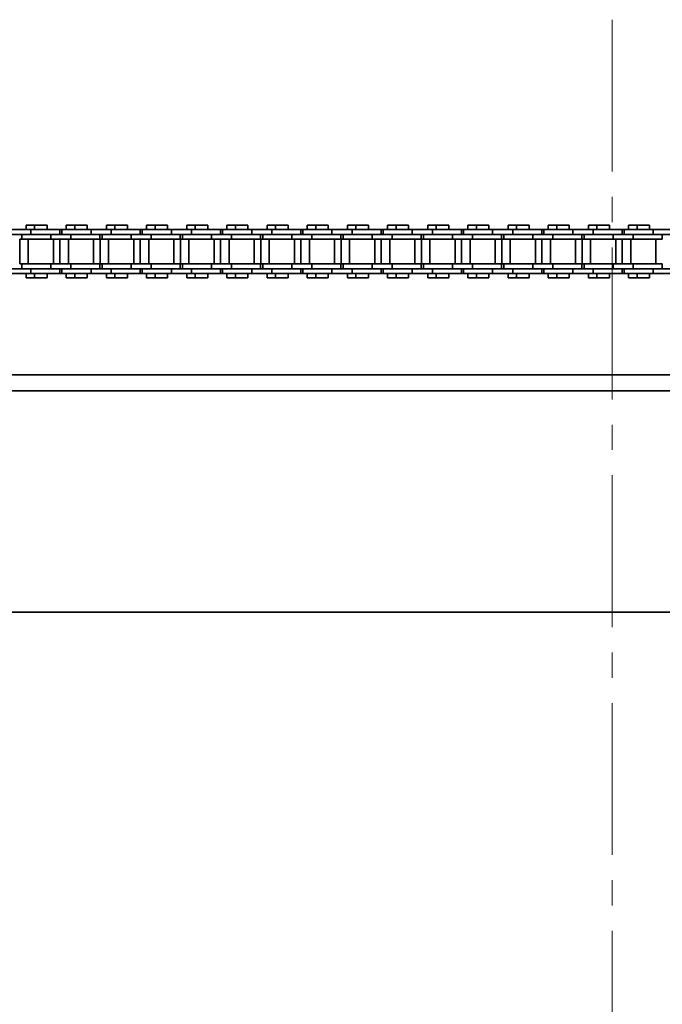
# Model space of a CAD drawing. Header units: millimetres. Extents: x -14862 to 14862, y -10512 to 10512.
# Tile 89 of 199: x -3401 to -3198, y -370 to -59. Entities that reach past the tile are written whole.
import ezdxf

# ---------------------------------------------------------------- set-up
doc = ezdxf.new("R2010")
doc.units = ezdxf.units.MM
doc.header["$LTSCALE"] = 4
doc.linetypes.add('点画线', pattern=[18, 12, -2, 2, -2])
doc.layers.add('中心线层', color=1, linetype='点画线', lineweight=18)
doc.layers.add('几何体', color=7, linetype='Continuous', lineweight=35)

msp = doc.modelspace()

# ---------------------------------------------------------------- linework, layer by layer
at = {"layer": '中心线层'}
msp.add_line((-3213.859, -58.603), (-3213.859, -2808.181), dxfattribs=at)
at = {"layer": '几何体'}
for p, q in [((-3399.179, -123.578), (-3399.179, -124.953)), ((-3396.498, -123.578), (-3399.179, -123.578)), ((-3396.498, -123.578), (-3396.498, -124.953)), ((-3394.518, -123.578), (-3396.498, -123.578)), ((-3392.538, -123.578), (-3394.518, -123.578)), ((-3392.538, -124.953), (-3392.538, -123.578)), ((-3386.479, -123.578), (-3386.479, -124.953)), ((-3383.798, -123.578), (-3386.479, -123.578)), ((-3383.798, -123.578), (-3383.798, -124.953)), ((-3381.818, -123.578), (-3383.798, -123.578)), ((-3379.838, -123.578), (-3381.818, -123.578)), ((-3379.838, -124.953), (-3379.838, -123.578)), ((-3373.779, -123.578), (-3373.779, -124.953)), ((-3371.098, -123.578), (-3373.779, -123.578)), ((-3371.098, -123.578), (-3371.098, -124.953)), ((-3369.118, -123.578), (-3371.098, -123.578)), ((-3367.138, -123.578), (-3369.118, -123.578)), ((-3367.138, -124.953), (-3367.138, -123.578)), ((-3361.079, -123.578), (-3361.079, -124.953)), ((-3358.398, -123.578), (-3361.079, -123.578)), ((-3358.398, -123.578), (-3358.398, -124.953)), ((-3356.418, -123.578), (-3358.398, -123.578)), ((-3354.438, -123.578), (-3356.418, -123.578)), ((-3354.438, -124.953), (-3354.438, -123.578)), ((-3348.379, -123.578), (-3348.379, -124.953)), ((-3345.698, -123.578), (-3348.379, -123.578)), ((-3345.698, -123.578), (-3345.698, -124.953)), ((-3343.718, -123.578), (-3345.698, -123.578)), ((-3341.738, -123.578), (-3343.718, -123.578)), ((-3341.738, -124.953), (-3341.738, -123.578)), ((-3335.68, -123.578), (-3335.68, -124.953)), ((-3332.998, -123.578), (-3335.68, -123.578)), ((-3332.998, -123.578), (-3332.998, -124.953)), ((-3331.018, -123.578), (-3332.998, -123.578)), ((-3329.038, -123.578), (-3331.018, -123.578)), ((-3329.038, -124.953), (-3329.038, -123.578)), ((-3322.98, -123.578), (-3322.98, -124.953)), ((-3320.298, -123.578), (-3322.98, -123.578)), ((-3320.298, -123.578), (-3320.298, -124.953)), ((-3318.318, -123.578), (-3320.298, -123.578)), ((-3316.338, -123.578), (-3318.318, -123.578)), ((-3316.338, -124.953), (-3316.338, -123.578)), ((-3310.28, -123.578), (-3310.28, -124.953)), ((-3307.598, -123.578), (-3310.28, -123.578)), ((-3307.598, -123.578), (-3307.598, -124.953)), ((-3305.618, -123.578), (-3307.598, -123.578)), ((-3303.638, -123.578), (-3305.618, -123.578)), ((-3303.638, -124.953), (-3303.638, -123.578)), ((-3297.58, -123.578), (-3297.58, -124.953)), ((-3294.898, -123.578), (-3297.58, -123.578)), ((-3294.898, -123.578), (-3294.898, -124.953)), ((-3292.918, -123.578), (-3294.898, -123.578)), ((-3290.938, -123.578), (-3292.918, -123.578)), ((-3290.938, -124.953), (-3290.938, -123.578)), ((-3284.879, -123.578), (-3284.879, -124.953)), ((-3282.198, -123.578), (-3284.879, -123.578)), ((-3282.198, -123.578), (-3282.198, -124.953)), ((-3280.218, -123.578), (-3282.198, -123.578)), ((-3278.238, -123.578), (-3280.218, -123.578)), ((-3278.238, -124.953), (-3278.238, -123.578)), ((-3272.179, -123.578), (-3272.179, -124.953)), ((-3269.498, -123.578), (-3272.179, -123.578)), ((-3269.498, -123.578), (-3269.498, -124.953)), ((-3267.518, -123.578), (-3269.498, -123.578)), ((-3265.538, -123.578), (-3267.518, -123.578)), ((-3265.538, -124.953), (-3265.538, -123.578)), ((-3259.479, -123.578), (-3259.479, -124.953)), ((-3256.798, -123.578), (-3259.479, -123.578)), ((-3256.798, -123.578), (-3256.798, -124.953)), ((-3254.818, -123.578), (-3256.798, -123.578)), ((-3252.838, -123.578), (-3254.818, -123.578)), ((-3252.838, -124.953), (-3252.838, -123.578)), ((-3246.779, -123.578), (-3246.779, -124.953)), ((-3244.098, -123.578), (-3246.779, -123.578)), ((-3244.098, -123.578), (-3244.098, -124.953)), ((-3242.118, -123.578), (-3244.098, -123.578)), ((-3240.138, -123.578), (-3242.118, -123.578)), ((-3240.138, -124.953), (-3240.138, -123.578)), ((-3234.079, -123.578), (-3234.079, -124.953)), ((-3231.398, -123.578), (-3234.079, -123.578)), ((-3231.398, -123.578), (-3231.398, -124.953)), ((-3229.418, -123.578), (-3231.398, -123.578)), ((-3227.438, -123.578), (-3229.418, -123.578)), ((-3227.438, -124.953), (-3227.438, -123.578)), ((-3221.379, -123.578), (-3221.379, -124.953)), ((-3218.698, -123.578), (-3221.379, -123.578)), ((-3218.698, -123.578), (-3218.698, -124.953)), ((-3216.718, -123.578), (-3218.698, -123.578)), ((-3214.738, -123.578), (-3216.718, -123.578)), ((-3214.738, -124.953), (-3214.738, -123.578)), ((-3208.679, -123.578), (-3208.679, -124.953)), ((-3205.998, -123.578), (-3208.679, -123.578)), ((-3205.998, -123.578), (-3205.998, -124.953)), ((-3204.018, -123.578), (-3205.998, -123.578)), ((-3202.038, -123.578), (-3204.018, -123.578)), ((-3202.038, -124.953), (-3202.038, -123.578)), ((-3397.692, -124.953), (-3404.043, -124.953)), ((-3397.692, -126.453), (-3404.043, -126.453)), ((-3400.518, -126.453), (-3400.518, -127.953)), ((-3397.692, -124.953), (-3397.692, -126.453)), ((-3388.518, -124.953), (-3397.692, -124.953)), ((-3391.343, -126.453), (-3397.692, -126.453)), ((-3391.343, -126.453), (-3397.692, -126.453)), ((-3391.343, -126.453), (-3391.343, -127.953)), ((-3384.993, -126.453), (-3391.343, -126.453)), ((-3388.518, -126.453), (-3388.518, -124.953)), ((-3387.818, -124.953), (-3388.518, -124.953)), ((-3387.818, -124.953), (-3387.818, -126.453)), ((-3378.643, -124.953), (-3387.818, -124.953)), ((-3384.993, -126.453), (-3384.993, -127.953)), ((-3378.643, -126.453), (-3384.993, -126.453)), ((-3378.643, -126.453), (-3384.993, -126.453)), ((-3378.643, -124.953), (-3378.643, -126.453)), ((-3372.293, -124.953), (-3378.643, -124.953)), ((-3372.293, -126.453), (-3378.643, -126.453)), ((-3375.818, -127.953), (-3375.818, -126.453)), ((-3375.118, -126.453), (-3375.118, -127.953)), ((-3372.293, -124.953), (-3372.293, -126.453)), ((-3363.118, -124.953), (-3372.293, -124.953)), ((-3365.943, -126.453), (-3372.293, -126.453)), ((-3365.943, -126.453), (-3372.293, -126.453)), ((-3365.943, -126.453), (-3365.943, -127.953)), ((-3359.593, -126.453), (-3365.943, -126.453)), ((-3363.118, -126.453), (-3363.118, -124.953)), ((-3362.418, -124.953), (-3363.118, -124.953)), ((-3362.418, -124.953), (-3362.418, -126.453)), ((-3353.243, -124.953), (-3362.418, -124.953)), ((-3359.593, -126.453), (-3359.593, -127.953)), ((-3353.243, -126.453), (-3359.593, -126.453)), ((-3353.243, -126.453), (-3359.593, -126.453)), ((-3353.243, -124.953), (-3353.243, -126.453)), ((-3346.893, -124.953), (-3353.243, -124.953)), ((-3346.893, -126.453), (-3353.243, -126.453)), ((-3350.418, -127.953), (-3350.418, -126.453)), ((-3349.718, -126.453), (-3349.718, -127.953)), ((-3346.893, -124.953), (-3346.893, -126.453)), ((-3337.718, -124.953), (-3346.893, -124.953)), ((-3340.543, -126.453), (-3346.893, -126.453)), ((-3340.543, -126.453), (-3346.893, -126.453)), ((-3340.543, -126.453), (-3340.543, -127.953)), ((-3334.193, -126.453), (-3340.543, -126.453)), ((-3337.718, -126.453), (-3337.718, -124.953)), ((-3337.018, -124.953), (-3337.718, -124.953)), ((-3337.018, -124.953), (-3337.018, -126.453)), ((-3327.843, -124.953), (-3337.018, -124.953)), ((-3334.193, -126.453), (-3334.193, -127.953)), ((-3327.843, -126.453), (-3334.193, -126.453)), ((-3327.843, -126.453), (-3334.193, -126.453)), ((-3327.843, -124.953), (-3327.843, -126.453)), ((-3321.493, -124.953), (-3327.843, -124.953)), ((-3321.493, -126.453), (-3327.843, -126.453)), ((-3325.018, -127.953), (-3325.018, -126.453)), ((-3324.318, -126.453), (-3324.318, -127.953)), ((-3321.493, -124.953), (-3321.493, -126.453)), ((-3312.318, -124.953), (-3321.493, -124.953)), ((-3315.143, -126.453), (-3321.493, -126.453)), ((-3315.143, -126.453), (-3321.493, -126.453)), ((-3315.143, -126.453), (-3315.143, -127.953)), ((-3308.793, -126.453), (-3315.143, -126.453)), ((-3312.318, -126.453), (-3312.318, -124.953)), ((-3311.618, -124.953), (-3312.318, -124.953)), ((-3311.618, -124.953), (-3311.618, -126.453)), ((-3302.443, -124.953), (-3311.618, -124.953)), ((-3308.793, -126.453), (-3308.793, -127.953)), ((-3302.443, -126.453), (-3308.793, -126.453)), ((-3302.443, -126.453), (-3308.793, -126.453)), ((-3302.443, -124.953), (-3302.443, -126.453)), ((-3296.093, -124.953), (-3302.443, -124.953)), ((-3296.093, -126.453), (-3302.443, -126.453)), ((-3299.618, -127.953), (-3299.618, -126.453)), ((-3298.918, -126.453), (-3298.918, -127.953)), ((-3296.093, -124.953), (-3296.093, -126.453)), ((-3286.917, -124.953), (-3296.093, -124.953)), ((-3289.743, -126.453), (-3296.093, -126.453)), ((-3289.743, -126.453), (-3296.093, -126.453)), ((-3289.743, -126.453), (-3289.743, -127.953)), ((-3283.393, -126.453), (-3289.743, -126.453)), ((-3286.917, -126.453), (-3286.917, -124.953)), ((-3286.217, -124.953), (-3286.917, -124.953)), ((-3286.217, -124.953), (-3286.217, -126.453)), ((-3277.043, -124.953), (-3286.217, -124.953)), ((-3283.393, -126.453), (-3283.393, -127.953)), ((-3277.043, -126.453), (-3283.393, -126.453)), ((-3277.043, -126.453), (-3283.393, -126.453)), ((-3277.043, -124.953), (-3277.043, -126.453)), ((-3270.693, -124.953), (-3277.043, -124.953)), ((-3270.693, -126.453), (-3277.043, -126.453)), ((-3274.218, -127.953), (-3274.218, -126.453)), ((-3273.518, -126.453), (-3273.518, -127.953)), ((-3270.693, -124.953), (-3270.693, -126.453)), ((-3261.518, -124.953), (-3270.693, -124.953)), ((-3264.343, -126.453), (-3270.693, -126.453)), ((-3264.343, -126.453), (-3270.693, -126.453)), ((-3264.343, -126.453), (-3264.343, -127.953)), ((-3257.993, -126.453), (-3264.343, -126.453)), ((-3261.518, -126.453), (-3261.518, -124.953)), ((-3260.818, -124.953), (-3261.518, -124.953)), ((-3260.818, -124.953), (-3260.818, -126.453)), ((-3251.643, -124.953), (-3260.818, -124.953)), ((-3257.993, -126.453), (-3257.993, -127.953)), ((-3251.643, -126.453), (-3257.993, -126.453)), ((-3251.643, -126.453), (-3257.993, -126.453)), ((-3251.643, -124.953), (-3251.643, -126.453)), ((-3245.293, -124.953), (-3251.643, -124.953)), ((-3245.293, -126.453), (-3251.643, -126.453)), ((-3248.818, -127.953), (-3248.818, -126.453)), ((-3248.118, -126.453), (-3248.118, -127.953)), ((-3245.293, -124.953), (-3245.293, -126.453)), ((-3236.118, -124.953), (-3245.293, -124.953)), ((-3238.943, -126.453), (-3245.293, -126.453)), ((-3238.943, -126.453), (-3245.293, -126.453)), ((-3238.943, -126.453), (-3238.943, -127.953)), ((-3232.593, -126.453), (-3238.943, -126.453)), ((-3236.118, -126.453), (-3236.118, -124.953)), ((-3235.418, -124.953), (-3236.118, -124.953)), ((-3235.418, -124.953), (-3235.418, -126.453)), ((-3226.243, -124.953), (-3235.418, -124.953)), ((-3232.593, -126.453), (-3232.593, -127.953)), ((-3226.243, -126.453), (-3232.593, -126.453)), ((-3226.243, -126.453), (-3232.593, -126.453)), ((-3226.243, -124.953), (-3226.243, -126.453)), ((-3219.893, -124.953), (-3226.243, -124.953)), ((-3219.893, -126.453), (-3226.243, -126.453)), ((-3223.418, -127.953), (-3223.418, -126.453)), ((-3222.718, -126.453), (-3222.718, -127.953)), ((-3219.893, -124.953), (-3219.893, -126.453)), ((-3210.718, -124.953), (-3219.893, -124.953)), ((-3213.543, -126.453), (-3219.893, -126.453)), ((-3213.543, -126.453), (-3219.893, -126.453)), ((-3213.543, -126.453), (-3213.543, -127.953)), ((-3207.193, -126.453), (-3213.543, -126.453)), ((-3210.718, -126.453), (-3210.718, -124.953)), ((-3210.018, -124.953), (-3210.718, -124.953)), ((-3210.018, -124.953), (-3210.018, -126.453)), ((-3200.843, -124.953), (-3210.018, -124.953)), ((-3207.193, -126.453), (-3207.193, -127.953)), ((-3200.843, -126.453), (-3207.193, -126.453)), ((-3200.843, -126.453), (-3207.193, -126.453)), ((-3200.843, -124.953), (-3200.843, -126.453)), ((-3194.493, -124.953), (-3200.843, -124.953)), ((-3194.493, -126.453), (-3200.843, -126.453)), ((-3198.018, -127.953), (-3198.018, -126.453)), ((-3401.174, -127.953), (-3401.174, -135.803)), ((-3400.518, -127.953), (-3401.174, -127.953)), ((-3391.343, -127.953), (-3400.518, -127.953)), ((-3398.493, -127.953), (-3398.493, -135.803)), ((-3384.993, -127.953), (-3391.343, -127.953)), ((-3390.543, -135.803), (-3390.543, -127.953)), ((-3388.474, -127.953), (-3388.474, -135.803)), ((-3385.793, -127.953), (-3385.793, -135.803)), ((-3375.818, -127.953), (-3384.993, -127.953)), ((-3377.843, -135.803), (-3377.843, -127.953)), ((-3375.774, -127.953), (-3375.774, -135.803)), ((-3375.118, -127.953), (-3375.774, -127.953)), ((-3365.943, -127.953), (-3375.118, -127.953)), ((-3373.093, -127.953), (-3373.093, -135.803)), ((-3359.593, -127.953), (-3365.943, -127.953)), ((-3365.143, -135.803), (-3365.143, -127.953)), ((-3363.074, -127.953), (-3363.074, -135.803)), ((-3360.393, -127.953), (-3360.393, -135.803)), ((-3350.418, -127.953), (-3359.593, -127.953)), ((-3352.443, -135.803), (-3352.443, -127.953)), ((-3350.374, -127.953), (-3350.374, -135.803)), ((-3349.718, -127.953), (-3350.374, -127.953)), ((-3340.543, -127.953), (-3349.718, -127.953)), ((-3347.693, -127.953), (-3347.693, -135.803)), ((-3334.193, -127.953), (-3340.543, -127.953)), ((-3339.743, -135.803), (-3339.743, -127.953)), ((-3337.674, -127.953), (-3337.674, -135.803)), ((-3334.993, -127.953), (-3334.993, -135.803)), ((-3325.018, -127.953), (-3334.193, -127.953)), ((-3327.043, -135.803), (-3327.043, -127.953)), ((-3324.975, -127.953), (-3324.975, -135.803)), ((-3324.318, -127.953), (-3324.975, -127.953)), ((-3315.143, -127.953), (-3324.318, -127.953)), ((-3322.293, -127.953), (-3322.293, -135.803)), ((-3308.793, -127.953), (-3315.143, -127.953)), ((-3314.343, -135.803), (-3314.343, -127.953)), ((-3312.275, -127.953), (-3312.275, -135.803)), ((-3309.593, -127.953), (-3309.593, -135.803)), ((-3299.618, -127.953), (-3308.793, -127.953)), ((-3301.643, -135.803), (-3301.643, -127.953)), ((-3299.575, -127.953), (-3299.575, -135.803)), ((-3298.918, -127.953), (-3299.575, -127.953)), ((-3289.743, -127.953), (-3298.918, -127.953)), ((-3296.893, -127.953), (-3296.893, -135.803)), ((-3283.393, -127.953), (-3289.743, -127.953)), ((-3288.943, -135.803), (-3288.943, -127.953)), ((-3286.875, -127.953), (-3286.875, -135.803)), ((-3284.193, -127.953), (-3284.193, -135.803)), ((-3274.218, -127.953), (-3283.393, -127.953)), ((-3276.243, -135.803), (-3276.243, -127.953)), ((-3274.174, -127.953), (-3274.174, -135.803)), ((-3273.518, -127.953), (-3274.174, -127.953)), ((-3264.343, -127.953), (-3273.518, -127.953)), ((-3271.493, -127.953), (-3271.493, -135.803)), ((-3257.993, -127.953), (-3264.343, -127.953)), ((-3263.543, -135.803), (-3263.543, -127.953)), ((-3261.474, -127.953), (-3261.474, -135.803)), ((-3258.793, -127.953), (-3258.793, -135.803)), ((-3248.818, -127.953), (-3257.993, -127.953)), ((-3250.843, -135.803), (-3250.843, -127.953)), ((-3248.774, -127.953), (-3248.774, -135.803)), ((-3248.118, -127.953), (-3248.774, -127.953)), ((-3238.943, -127.953), (-3248.118, -127.953)), ((-3246.093, -127.953), (-3246.093, -135.803)), ((-3232.593, -127.953), (-3238.943, -127.953)), ((-3238.143, -135.803), (-3238.143, -127.953)), ((-3236.074, -127.953), (-3236.074, -135.803)), ((-3233.393, -127.953), (-3233.393, -135.803)), ((-3223.418, -127.953), (-3232.593, -127.953)), ((-3225.443, -135.803), (-3225.443, -127.953)), ((-3223.374, -127.953), (-3223.374, -135.803)), ((-3222.718, -127.953), (-3223.374, -127.953)), ((-3213.543, -127.953), (-3222.718, -127.953)), ((-3220.693, -127.953), (-3220.693, -135.803)), ((-3207.193, -127.953), (-3213.543, -127.953)), ((-3212.743, -135.803), (-3212.743, -127.953)), ((-3210.674, -127.953), (-3210.674, -135.803)), ((-3207.993, -127.953), (-3207.993, -135.803)), ((-3198.018, -127.953), (-3207.193, -127.953)), ((-3200.043, -135.803), (-3200.043, -127.953)), ((-3400.518, -135.803), (-3401.174, -135.803)), ((-3400.518, -135.803), (-3400.518, -137.303)), ((-3391.343, -135.803), (-3400.518, -135.803)), ((-3391.343, -137.303), (-3391.343, -135.803)), ((-3384.993, -135.803), (-3391.343, -135.803)), ((-3384.993, -137.303), (-3384.993, -135.803)), ((-3375.818, -135.803), (-3384.993, -135.803)), ((-3375.818, -137.303), (-3375.818, -135.803)), ((-3375.118, -135.803), (-3375.774, -135.803)), ((-3375.118, -135.803), (-3375.118, -137.303)), ((-3365.943, -135.803), (-3375.118, -135.803)), ((-3365.943, -137.303), (-3365.943, -135.803)), ((-3359.593, -135.803), (-3365.943, -135.803)), ((-3359.593, -137.303), (-3359.593, -135.803)), ((-3350.418, -135.803), (-3359.593, -135.803)), ((-3350.418, -137.303), (-3350.418, -135.803)), ((-3349.718, -135.803), (-3350.374, -135.803)), ((-3349.718, -135.803), (-3349.718, -137.303)), ((-3340.543, -135.803), (-3349.718, -135.803)), ((-3340.543, -137.303), (-3340.543, -135.803)), ((-3334.193, -135.803), (-3340.543, -135.803)), ((-3334.193, -137.303), (-3334.193, -135.803)), ((-3325.018, -135.803), (-3334.193, -135.803)), ((-3325.018, -137.303), (-3325.018, -135.803)), ((-3324.318, -135.803), (-3324.975, -135.803)), ((-3324.318, -135.803), (-3324.318, -137.303)), ((-3315.143, -135.803), (-3324.318, -135.803)), ((-3315.143, -137.303), (-3315.143, -135.803)), ((-3308.793, -135.803), (-3315.143, -135.803)), ((-3308.793, -137.303), (-3308.793, -135.803)), ((-3299.618, -135.803), (-3308.793, -135.803)), ((-3299.618, -137.303), (-3299.618, -135.803)), ((-3298.918, -135.803), (-3299.575, -135.803)), ((-3298.918, -135.803), (-3298.918, -137.303)), ((-3289.743, -135.803), (-3298.918, -135.803)), ((-3289.743, -137.303), (-3289.743, -135.803)), ((-3283.393, -135.803), (-3289.743, -135.803)), ((-3283.393, -137.303), (-3283.393, -135.803)), ((-3274.218, -135.803), (-3283.393, -135.803)), ((-3274.218, -137.303), (-3274.218, -135.803)), ((-3273.518, -135.803), (-3274.174, -135.803)), ((-3273.518, -135.803), (-3273.518, -137.303)), ((-3264.343, -135.803), (-3273.518, -135.803)), ((-3264.343, -137.303), (-3264.343, -135.803)), ((-3257.993, -135.803), (-3264.343, -135.803)), ((-3257.993, -137.303), (-3257.993, -135.803)), ((-3248.818, -135.803), (-3257.993, -135.803)), ((-3248.818, -137.303), (-3248.818, -135.803)), ((-3248.118, -135.803), (-3248.774, -135.803)), ((-3248.118, -135.803), (-3248.118, -137.303)), ((-3238.943, -135.803), (-3248.118, -135.803)), ((-3238.943, -137.303), (-3238.943, -135.803)), ((-3232.593, -135.803), (-3238.943, -135.803)), ((-3232.593, -137.303), (-3232.593, -135.803)), ((-3223.418, -135.803), (-3232.593, -135.803)), ((-3223.418, -137.303), (-3223.418, -135.803)), ((-3222.718, -135.803), (-3223.374, -135.803)), ((-3222.718, -135.803), (-3222.718, -137.303)), ((-3213.543, -135.803), (-3222.718, -135.803)), ((-3213.543, -137.303), (-3213.543, -135.803)), ((-3207.193, -135.803), (-3213.543, -135.803)), ((-3207.193, -137.303), (-3207.193, -135.803)), ((-3198.018, -135.803), (-3207.193, -135.803)), ((-3198.018, -137.303), (-3198.018, -135.803)), ((-3397.692, -137.303), (-3404.043, -137.303)), ((-3397.692, -138.803), (-3404.043, -138.803)), ((-3399.179, -138.803), (-3399.179, -140.178)), ((-3391.343, -137.303), (-3397.692, -137.303)), ((-3397.692, -138.803), (-3397.692, -137.303)), ((-3391.343, -137.303), (-3397.692, -137.303)), ((-3388.518, -138.803), (-3397.692, -138.803)), ((-3396.498, -138.803), (-3396.498, -140.178)), ((-3392.538, -140.178), (-3392.538, -138.803)), ((-3384.993, -137.303), (-3391.343, -137.303)), ((-3388.518, -138.803), (-3388.518, -137.303)), ((-3387.818, -138.803), (-3388.518, -138.803)), ((-3387.818, -137.303), (-3387.818, -138.803)), ((-3378.643, -138.803), (-3387.818, -138.803)), ((-3386.479, -138.803), (-3386.479, -140.178)), ((-3378.643, -137.303), (-3384.993, -137.303)), ((-3378.643, -137.303), (-3384.993, -137.303)), ((-3383.798, -138.803), (-3383.798, -140.178)), ((-3379.838, -140.178), (-3379.838, -138.803)), ((-3378.643, -138.803), (-3378.643, -137.303)), ((-3372.293, -137.303), (-3378.643, -137.303)), ((-3372.293, -138.803), (-3378.643, -138.803)), ((-3373.779, -138.803), (-3373.779, -140.178)), ((-3365.943, -137.303), (-3372.293, -137.303)), ((-3372.293, -138.803), (-3372.293, -137.303)), ((-3365.943, -137.303), (-3372.293, -137.303)), ((-3363.118, -138.803), (-3372.293, -138.803)), ((-3371.098, -138.803), (-3371.098, -140.178)), ((-3367.138, -140.178), (-3367.138, -138.803)), ((-3359.593, -137.303), (-3365.943, -137.303)), ((-3363.118, -138.803), (-3363.118, -137.303)), ((-3362.418, -138.803), (-3363.118, -138.803)), ((-3362.418, -137.303), (-3362.418, -138.803)), ((-3353.243, -138.803), (-3362.418, -138.803)), ((-3361.079, -138.803), (-3361.079, -140.178)), ((-3353.243, -137.303), (-3359.593, -137.303)), ((-3353.243, -137.303), (-3359.593, -137.303)), ((-3358.398, -138.803), (-3358.398, -140.178)), ((-3354.438, -140.178), (-3354.438, -138.803)), ((-3353.243, -138.803), (-3353.243, -137.303)), ((-3346.893, -137.303), (-3353.243, -137.303)), ((-3346.893, -138.803), (-3353.243, -138.803)), ((-3348.379, -138.803), (-3348.379, -140.178)), ((-3340.543, -137.303), (-3346.893, -137.303)), ((-3346.893, -138.803), (-3346.893, -137.303)), ((-3340.543, -137.303), (-3346.893, -137.303)), ((-3337.718, -138.803), (-3346.893, -138.803)), ((-3345.698, -138.803), (-3345.698, -140.178)), ((-3341.738, -140.178), (-3341.738, -138.803)), ((-3334.193, -137.303), (-3340.543, -137.303)), ((-3337.718, -138.803), (-3337.718, -137.303)), ((-3337.018, -138.803), (-3337.718, -138.803)), ((-3337.018, -137.303), (-3337.018, -138.803)), ((-3327.843, -138.803), (-3337.018, -138.803)), ((-3335.68, -138.803), (-3335.68, -140.178)), ((-3327.843, -137.303), (-3334.193, -137.303)), ((-3327.843, -137.303), (-3334.193, -137.303)), ((-3332.998, -138.803), (-3332.998, -140.178)), ((-3329.038, -140.178), (-3329.038, -138.803)), ((-3327.843, -138.803), (-3327.843, -137.303)), ((-3321.493, -137.303), (-3327.843, -137.303)), ((-3321.493, -138.803), (-3327.843, -138.803)), ((-3322.98, -138.803), (-3322.98, -140.178)), ((-3315.143, -137.303), (-3321.493, -137.303)), ((-3321.493, -138.803), (-3321.493, -137.303)), ((-3315.143, -137.303), (-3321.493, -137.303)), ((-3312.318, -138.803), (-3321.493, -138.803)), ((-3320.298, -138.803), (-3320.298, -140.178)), ((-3316.338, -140.178), (-3316.338, -138.803)), ((-3308.793, -137.303), (-3315.143, -137.303)), ((-3312.318, -138.803), (-3312.318, -137.303)), ((-3311.618, -138.803), (-3312.318, -138.803)), ((-3311.618, -137.303), (-3311.618, -138.803)), ((-3302.443, -138.803), (-3311.618, -138.803)), ((-3310.28, -138.803), (-3310.28, -140.178)), ((-3302.443, -137.303), (-3308.793, -137.303)), ((-3302.443, -137.303), (-3308.793, -137.303)), ((-3307.598, -138.803), (-3307.598, -140.178)), ((-3303.638, -140.178), (-3303.638, -138.803)), ((-3302.443, -138.803), (-3302.443, -137.303)), ((-3296.093, -137.303), (-3302.443, -137.303)), ((-3296.093, -138.803), (-3302.443, -138.803)), ((-3297.58, -138.803), (-3297.58, -140.178)), ((-3289.743, -137.303), (-3296.093, -137.303)), ((-3296.093, -138.803), (-3296.093, -137.303)), ((-3289.743, -137.303), (-3296.093, -137.303)), ((-3286.917, -138.803), (-3296.093, -138.803)), ((-3294.898, -138.803), (-3294.898, -140.178)), ((-3290.938, -140.178), (-3290.938, -138.803)), ((-3283.393, -137.303), (-3289.743, -137.303)), ((-3286.917, -138.803), (-3286.917, -137.303)), ((-3286.217, -138.803), (-3286.917, -138.803)), ((-3286.217, -137.303), (-3286.217, -138.803)), ((-3277.043, -138.803), (-3286.217, -138.803)), ((-3284.879, -138.803), (-3284.879, -140.178)), ((-3277.043, -137.303), (-3283.393, -137.303)), ((-3277.043, -137.303), (-3283.393, -137.303)), ((-3282.198, -138.803), (-3282.198, -140.178)), ((-3278.238, -140.178), (-3278.238, -138.803)), ((-3277.043, -138.803), (-3277.043, -137.303)), ((-3270.693, -137.303), (-3277.043, -137.303)), ((-3270.693, -138.803), (-3277.043, -138.803)), ((-3272.179, -138.803), (-3272.179, -140.178)), ((-3264.343, -137.303), (-3270.693, -137.303)), ((-3270.693, -138.803), (-3270.693, -137.303)), ((-3264.343, -137.303), (-3270.693, -137.303)), ((-3261.518, -138.803), (-3270.693, -138.803)), ((-3269.498, -138.803), (-3269.498, -140.178)), ((-3265.538, -140.178), (-3265.538, -138.803)), ((-3257.993, -137.303), (-3264.343, -137.303)), ((-3261.518, -138.803), (-3261.518, -137.303)), ((-3260.818, -138.803), (-3261.518, -138.803)), ((-3260.818, -137.303), (-3260.818, -138.803)), ((-3251.643, -138.803), (-3260.818, -138.803)), ((-3259.479, -138.803), (-3259.479, -140.178)), ((-3251.643, -137.303), (-3257.993, -137.303)), ((-3251.643, -137.303), (-3257.993, -137.303)), ((-3256.798, -138.803), (-3256.798, -140.178)), ((-3252.838, -140.178), (-3252.838, -138.803)), ((-3251.643, -138.803), (-3251.643, -137.303)), ((-3245.293, -137.303), (-3251.643, -137.303)), ((-3245.293, -138.803), (-3251.643, -138.803)), ((-3246.779, -138.803), (-3246.779, -140.178)), ((-3238.943, -137.303), (-3245.293, -137.303)), ((-3245.293, -138.803), (-3245.293, -137.303)), ((-3238.943, -137.303), (-3245.293, -137.303)), ((-3236.118, -138.803), (-3245.293, -138.803)), ((-3244.098, -138.803), (-3244.098, -140.178)), ((-3240.138, -140.178), (-3240.138, -138.803)), ((-3232.593, -137.303), (-3238.943, -137.303)), ((-3236.118, -138.803), (-3236.118, -137.303)), ((-3235.418, -138.803), (-3236.118, -138.803)), ((-3235.418, -137.303), (-3235.418, -138.803)), ((-3226.243, -138.803), (-3235.418, -138.803)), ((-3234.079, -138.803), (-3234.079, -140.178)), ((-3226.243, -137.303), (-3232.593, -137.303)), ((-3226.243, -137.303), (-3232.593, -137.303)), ((-3231.398, -138.803), (-3231.398, -140.178)), ((-3227.438, -140.178), (-3227.438, -138.803)), ((-3226.243, -138.803), (-3226.243, -137.303)), ((-3219.893, -137.303), (-3226.243, -137.303)), ((-3219.893, -138.803), (-3226.243, -138.803)), ((-3221.379, -138.803), (-3221.379, -140.178)), ((-3213.543, -137.303), (-3219.893, -137.303)), ((-3219.893, -138.803), (-3219.893, -137.303)), ((-3213.543, -137.303), (-3219.893, -137.303)), ((-3210.718, -138.803), (-3219.893, -138.803)), ((-3218.698, -138.803), (-3218.698, -140.178)), ((-3214.738, -140.178), (-3214.738, -138.803)), ((-3207.193, -137.303), (-3213.543, -137.303)), ((-3210.718, -138.803), (-3210.718, -137.303)), ((-3210.018, -138.803), (-3210.718, -138.803)), ((-3210.018, -137.303), (-3210.018, -138.803)), ((-3200.843, -138.803), (-3210.018, -138.803)), ((-3208.679, -138.803), (-3208.679, -140.178)), ((-3200.843, -137.303), (-3207.193, -137.303)), ((-3200.843, -137.303), (-3207.193, -137.303)), ((-3205.998, -138.803), (-3205.998, -140.178)), ((-3202.038, -140.178), (-3202.038, -138.803)), ((-3200.843, -138.803), (-3200.843, -137.303)), ((-3194.493, -137.303), (-3200.843, -137.303)), ((-3194.493, -138.803), (-3200.843, -138.803)), ((-3396.498, -140.178), (-3399.179, -140.178)), ((-3394.518, -140.178), (-3396.498, -140.178)), ((-3392.538, -140.178), (-3394.518, -140.178)), ((-3383.798, -140.178), (-3386.479, -140.178)), ((-3381.818, -140.178), (-3383.798, -140.178)), ((-3379.838, -140.178), (-3381.818, -140.178)), ((-3371.098, -140.178), (-3373.779, -140.178)), ((-3369.118, -140.178), (-3371.098, -140.178)), ((-3367.138, -140.178), (-3369.118, -140.178)), ((-3358.398, -140.178), (-3361.079, -140.178)), ((-3356.418, -140.178), (-3358.398, -140.178)), ((-3354.438, -140.178), (-3356.418, -140.178)), ((-3345.698, -140.178), (-3348.379, -140.178)), ((-3343.718, -140.178), (-3345.698, -140.178)), ((-3341.738, -140.178), (-3343.718, -140.178)), ((-3332.998, -140.178), (-3335.68, -140.178)), ((-3331.018, -140.178), (-3332.998, -140.178)), ((-3329.038, -140.178), (-3331.018, -140.178)), ((-3320.298, -140.178), (-3322.98, -140.178)), ((-3318.318, -140.178), (-3320.298, -140.178)), ((-3316.338, -140.178), (-3318.318, -140.178)), ((-3307.598, -140.178), (-3310.28, -140.178)), ((-3305.618, -140.178), (-3307.598, -140.178)), ((-3303.638, -140.178), (-3305.618, -140.178)), ((-3294.898, -140.178), (-3297.58, -140.178)), ((-3292.918, -140.178), (-3294.898, -140.178)), ((-3290.938, -140.178), (-3292.918, -140.178)), ((-3282.198, -140.178), (-3284.879, -140.178)), ((-3280.218, -140.178), (-3282.198, -140.178)), ((-3278.238, -140.178), (-3280.218, -140.178)), ((-3269.498, -140.178), (-3272.179, -140.178)), ((-3267.518, -140.178), (-3269.498, -140.178)), ((-3265.538, -140.178), (-3267.518, -140.178)), ((-3256.798, -140.178), (-3259.479, -140.178)), ((-3254.818, -140.178), (-3256.798, -140.178)), ((-3252.838, -140.178), (-3254.818, -140.178)), ((-3244.098, -140.178), (-3246.779, -140.178)), ((-3242.118, -140.178), (-3244.098, -140.178)), ((-3240.138, -140.178), (-3242.118, -140.178)), ((-3231.398, -140.178), (-3234.079, -140.178)), ((-3229.418, -140.178), (-3231.398, -140.178)), ((-3227.438, -140.178), (-3229.418, -140.178)), ((-3218.698, -140.178), (-3221.379, -140.178)), ((-3216.718, -140.178), (-3218.698, -140.178)), ((-3214.738, -140.178), (-3216.718, -140.178)), ((-3205.998, -140.178), (-3208.679, -140.178)), ((-3204.018, -140.178), (-3205.998, -140.178)), ((-3202.038, -140.178), (-3204.018, -140.178)), ((-3773.859, -170.88), (-2698.399, -170.88)), ((-2558.859, -175.88), (-4788.579, -175.88)), ((-2558.859, -245.88), (-4788.579, -245.88))]:
    msp.add_line(p, q, dxfattribs=at)

doc.saveas('drawing.dxf')
